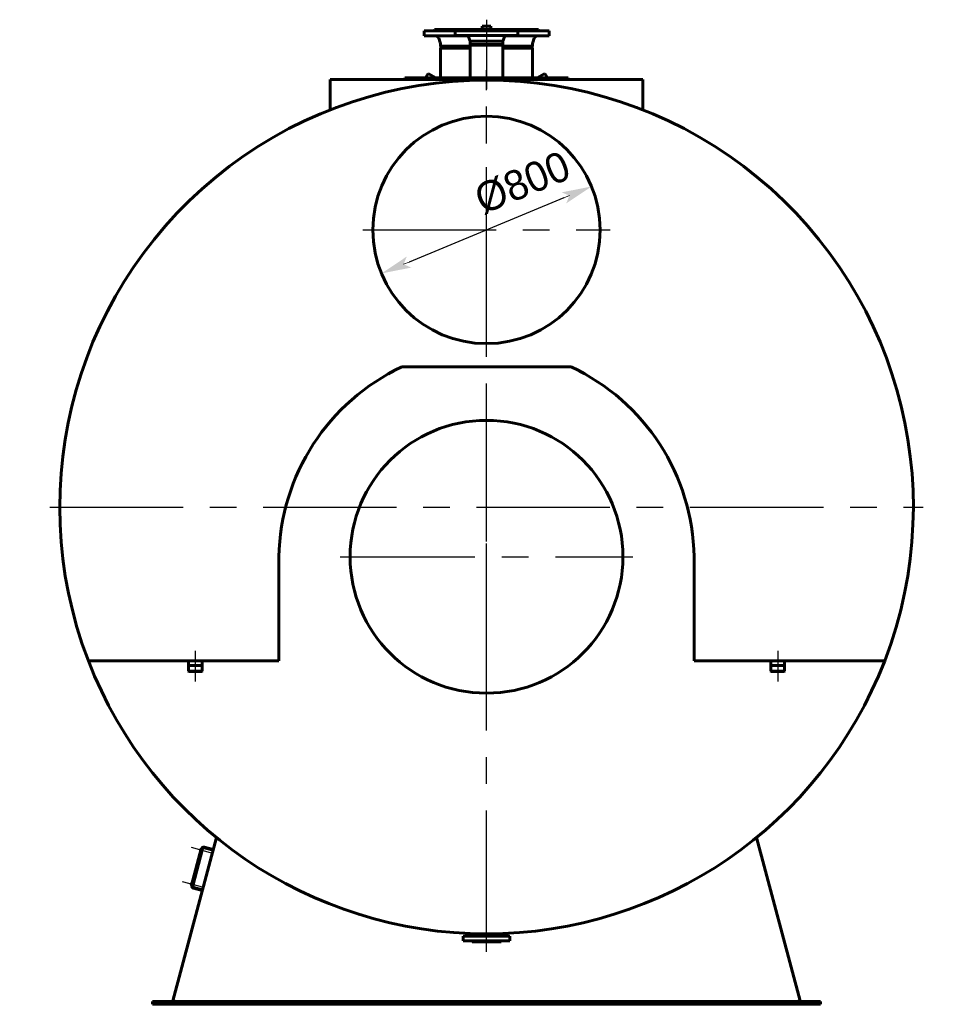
# Model space of a CAD drawing. Header units: millimetres. Extents: x 0 to 6430, y -148 to 841.
# Tile 5 of 6: x 4605 to 4824, y -115 to 116. Entities that reach past the tile are written whole.
import ezdxf

# ---------------------------------------------------------------- set-up
doc = ezdxf.new("R2010")
doc.units = ezdxf.units.MM
for name, pattern in [('CENTER_per10_scale0.984252', [50, 31.25, -6.25, 6.25, -6.25]), ('CENTER_per13_scale0.994613', [50.526316, 31.578947, -6.315789, 6.315789, -6.315789]), ('CENTER_per1_scale0.029528', [1.5, 0.9375, -0.1875, 0.1875, -0.1875]), ('CENTER_per1_scale0.087874', [4.46399, 2.789994, -0.557999, 0.557999, -0.557999]), ('CENTER_per1_scale0.163386', [8.3, 5.1875, -1.0375, 1.0375, -1.0375]), ('CENTER_per1_scale0.334646', [17, 10.625, -2.125, 2.125, -2.125]), ('CENTER_per1_scale0.374016', [19, 11.875, -2.375, 2.375, -2.375]), ('CENTER_per1_scale0.748031', [38, 23.75, -4.75, 4.75, -4.75]), ('CENTER_per3_scale0.984791', [50.027388, 31.267118, -6.253424, 6.253424, -6.253424]), ('CENTER_per3c_scale0.985564', [50.066667, 31.291667, -6.258333, 6.258333, -6.258333])]:
    doc.linetypes.add(name, pattern=pattern)
doc.styles.add('TextStyle_1', font='T-FLEX Type A.TTF', dxfattribs={"height": 7})
doc.dimstyles.new('DIM_ST_4', dxfattribs={"dimtxt": 7, "dimasz": 7, "dimexe": 0, "dimexo": 0, "dimgap": 1.75, "dimtad": 1, "dimlfac": 14.999999, "dimrnd": 0.01, "dimdsep": 46, "dimtxsty": 'TextStyle_1', "dimblk": 'Arrow_3_C7_Status', "dimcen": 0.09, "dimclrd": 7, "dimclre": 7, "dimclrt": 7, "dimazin": 0, "dimtfac": 1, "dimtdec": 0, "dimtmove": 0, "dimatfit": 0, "dimldrblk": 'NONE', "dimfxl": 1, "dimtvp": 1, "dimtolj": 1, "dimarcsym": 0})

# ---------------------------------------------------------------- blocks, each defined once
blk = doc.blocks.new('Arrow_3_C7_Status')
at = {"color": 7, "linetype": 'Continuous', "lineweight": 0}
blk.add_line((-1, 0), (-0.8, 0), dxfattribs=at)
at = {"color": 7}
blk.add_solid([(-1, -0.2), (0, 0), (-0.8, 0), (-1, 0.2)], dxfattribs=at)
blk = doc.blocks.new('*D12')
at = {"color": 7, "lineweight": -2}
blk.add_line((18.17, 74.46), (-18.17, 59.41), dxfattribs=at)
at = {"layer": 'Defpoints', "color": 0}
for p in [(24.64, 77.14), (-18.17, 59.41)]:
    blk.add_point(p, dxfattribs=at)
at = {"color": 7, "lineweight": -2, "xscale": 7, "yscale": 7, "zscale": 7}
for p, rotation in [((24.64, 77.14), 22.50267634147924), ((-24.64, 56.73), 202.5026763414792)]:
    blk.add_blockref('Arrow_3_C7_Status', p, dxfattribs=dict(at, rotation=rotation))
at = {"color": 7, "insert": (8.44, 78.01), "char_height": 7, "attachment_point": 5, "rotation": 22.5027, "style": 'TextStyle_1'}
blk.add_mtext('\\A1;%%c800{\\H0.5x;\\S^ ;} ', dxfattribs=at)
blk = doc.blocks.new('_None')
blk = doc.blocks.new('Проекция_11')
at = {"color": 7, "linetype": 'CENTER_per1_scale0.029528', "lineweight": 25}
for p, q in [((0, 116.26667), (0, 111.50001)), ((0, -102.40001), (0, -97.63334))]:
    blk.add_line(p, q, dxfattribs=at)
at = {"color": 7, "linetype": 'CENTER_per1_scale0.374016', "lineweight": 25}
blk.add_line((0, 116.06667), (0, 110.13334), dxfattribs=at)
at = {"color": 7, "linetype": 'Continuous', "lineweight": 60}
for p, q in [((-14.66667, 113.66667), (-7.33333, 113.66667)), ((-14.66667, 113.66667), (-14.66667, 112.46667)), ((-12.16667, 113.93334), (-5.26667, 113.93334)), ((-6.77512, 113.66667), (-7.33333, 113.66667)), ((-7.33333, 113.66667), (-7.33333, 112.53334)), ((7.33333, 113.66667), (-6.77512, 113.66667)), ((-5.36667, 113.73334), (-5.36667, 113.66667)), ((-5.36667, 113.73334), (5.36667, 113.73334)), ((-5.26667, 113.93334), (5.26667, 113.93334)), ((-5.26667, 113.93334), (-5.26667, 113.83334)), ((-1, 113.93334), (-1, 114.73334)), ((-1, 114.73334), (1, 114.73334)), ((1, 113.93334), (1, 114.73334)), ((5.26667, 113.93334), (12.16667, 113.93334)), ((5.26667, 113.83334), (5.26667, 113.93334)), ((5.36667, 113.66667), (5.36667, 113.73334)), ((7.33333, 113.66667), (14.66667, 113.66667)), ((7.33333, 112.53334), (7.33333, 113.66667)), ((14.66667, 112.46667), (14.66667, 113.66667)), ((-14.66667, 112.46667), (-4.36918, 112.46667)), ((-11.20898, 111.93898), (-10.84444, 110.93197)), ((-6.77512, 112.53334), (-7.33333, 112.53334)), ((7.33333, 112.53334), (-6.77512, 112.53334)), ((-4.22979, 112.27215), (-3.81, 111.26667)), ((-3.81, 111.26667), (-3.81, 110.46667)), ((-3.81, 111.26667), (3.81, 111.26667)), ((3.81, 111.26667), (4.22979, 112.27215)), ((3.81, 110.46667), (3.81, 111.26667)), ((4.36918, 112.46667), (14.66667, 112.46667)), ((10.84444, 110.93197), (11.20898, 111.93898)), ((-10.79667, 110.65966), (-10.79667, 110.03532)), ((-10.79667, 110.03532), (-3.81, 110.03532)), ((-10.79667, 110.03532), (-10.73333, 109.98672)), ((-3.81, 109.60001), (-10.79667, 109.60001)), ((-10.79667, 109.60001), (-10.79667, 102.60001)), ((-10.73333, 109.98672), (-10.73333, 109.60001)), ((-3.81, 109.98672), (-10.73333, 109.98672)), ((-3.81, 110.46667), (3.81, 110.46667)), ((3.81, 110.26667), (-3.81, 110.26667)), ((-3.81, 110.26667), (-3.81, 102.60001)), ((-3.8, 110.46667), (-3.8, 110.26667)), ((3.8, 110.26667), (3.8, 110.46667)), ((3.81, 102.60001), (3.81, 110.26667)), ((3.81, 110.03532), (10.79667, 110.03532)), ((10.73333, 109.98672), (3.81, 109.98672)), ((10.79667, 109.60001), (3.81, 109.60001)), ((10.73333, 109.98672), (10.79667, 110.03532)), ((10.73333, 109.60001), (10.73333, 109.98672)), ((10.79667, 110.03532), (10.79667, 110.65966)), ((10.79667, 102.60001), (10.79667, 109.60001)), ((36.67236, 102.26667), (-36.67236, 102.26667)), ((-36.67236, 102.26667), (-36.67236, 95.10964)), ((-19.16667, 102.60001), (-9.83333, 102.60001)), ((-19.16667, 102.60001), (-19.16667, 102.26667)), ((-13.69906, 103.64442), (-14.30205, 102.60001)), ((-11.89009, 102.60001), (-13.69906, 103.64442)), ((9.83333, 102.60001), (-9.83333, 102.60001)), ((-9.83333, 102.60001), (-9.83333, 102.26667)), ((9.83333, 102.60001), (19.16667, 102.60001)), ((9.83333, 102.26667), (9.83333, 102.60001)), ((13.69906, 103.64442), (11.89009, 102.60001)), ((13.69906, 103.64442), (14.30205, 102.60001)), ((19.16667, 102.26667), (19.16667, 102.60001)), ((36.67236, 95.10964), (36.67236, 102.26667)), ((-19.87313, 34.8), (19.87313, 34.8)), ((-21.81566, 33.83489), (-21.80452, 33.81265)), ((-48.7, -34.13334), (-48.7, -9.73333)), ((48.7, -9.73333), (48.7, -34.13334)), ((-93.41242, -34.13334), (-93.26948, -34.13334)), ((-93.26948, -34.13334), (-48.7, -34.13334)), ((-69.94334, -34.13334), (-69.94334, -35.26667)), ((-66.72334, -35.26667), (-66.72334, -34.13334)), ((48.7, -34.13334), (93.26948, -34.13334)), ((66.72334, -34.13334), (66.72334, -35.26667)), ((69.94334, -35.26667), (69.94334, -34.13334)), ((93.26948, -34.13334), (93.41242, -34.13334)), ((-66.72334, -35.26667), (-69.94334, -35.26667)), ((-69.92667, -35.26667), (-69.92667, -36.6)), ((-69.92667, -36.6), (-69.86, -36.66667)), ((-69.92667, -36.6), (-66.74, -36.6)), ((-66.80667, -36.66667), (-69.86, -36.66667)), ((-66.80667, -36.66667), (-66.74, -36.6)), ((-66.74, -36.6), (-66.74, -35.26667)), ((69.94334, -35.26667), (66.72334, -35.26667)), ((66.74, -35.26667), (66.74, -36.6)), ((66.74, -36.6), (69.92667, -36.6)), ((66.74, -36.6), (66.80667, -36.66667)), ((69.86, -36.66667), (66.80667, -36.66667)), ((69.86, -36.66667), (69.92667, -36.6)), ((69.92667, -36.6), (69.92667, -35.26667)), ((-73.61237, -113.92486), (-63.34737, -75.61534)), ((63.34737, -75.61534), (73.61237, -113.92486)), ((-66.95334, -78.25463), (-69.23094, -86.75478)), ((-68.92622, -86.90545), (-66.61411, -78.27651)), ((-67.03459, -78.32604), (-67.12604, -78.66733)), ((-66.96628, -78.30293), (-66.9856, -78.29775)), ((-66.82455, -78.28914), (-66.95334, -78.25463)), ((-66.82455, -78.28914), (-66.80729, -78.22475)), ((-66.47959, -78.54722), (-66.67277, -78.49545)), ((-66.20586, -78.04081), (-64.14522, -78.59296)), ((-66.15409, -77.84762), (-64.09345, -78.39977)), ((-67.09775, -78.71632), (-67.07843, -78.7215)), ((-66.72799, -78.70152), (-66.5348, -78.75328)), ((-66.5348, -78.75328), (-66.47959, -78.54722)), ((-69.17416, -86.31102), (-69.26561, -86.65232)), ((-69.23732, -86.70131), (-69.218, -86.70648)), ((-69.10215, -86.78929), (-69.23094, -86.75478)), ((-69.10585, -86.28792), (-69.12517, -86.28274)), ((-69.11941, -86.85369), (-69.10215, -86.78929)), ((-68.86756, -86.68651), (-68.67437, -86.73827)), ((-68.61916, -86.53221), (-68.81234, -86.48044)), ((-66.68164, -88.05903), (-68.74229, -87.50688)), ((-66.62988, -87.86584), (-68.69052, -87.3137)), ((-68.67437, -86.73827), (-68.61916, -86.53221)), ((-5.5, -98.73334), (3.88909, -98.73334)), ((-5.5, -98.73334), (-5.5, -99.86667)), ((-2.29434, -98.17372), (-2.40371, -98.47132)), ((2.40371, -98.47132), (2.29434, -98.17372)), ((3.88909, -98.73334), (5.5, -98.73334)), ((5.5, -99.86667), (5.5, -98.73334)), ((-5.5, -99.86667), (3.88909, -99.86667)), ((-3.4, -99.96667), (-3.4, -100.06667)), ((3.4, -100.06667), (-3.4, -100.06667)), ((3.4, -100.06667), (3.4, -99.96667)), ((3.88909, -99.86667), (5.5, -99.86667)), ((-78.33334, -114.06667), (-78.33334, -114.73334)), ((-78.33334, -114.06667), (78.33334, -114.06667)), ((-78.33334, -114.73334), (78.33334, -114.73334)), ((-73.08311, -114.06667), (-73.61237, -113.92486)), ((-72.96019, -114.06667), (-73.11263, -114.02582)), ((72.96019, -114.06667), (73.11263, -114.02582)), ((73.08311, -114.06667), (73.61237, -113.92486)), ((78.33334, -114.06667), (78.33334, -114.73334))]:
    blk.add_line(p, q, dxfattribs=at)
at = {"color": 7, "linetype": 'CENTER_per3_scale0.984791', "lineweight": 25}
blk.add_line((0, 114.60548), (0, 99.93334), dxfattribs=at)
at = {"color": 7, "linetype": 'CENTER_per3c_scale0.985564', "lineweight": 25}
for p, q in [((0, -100.53334), (0, 104.40001)), ((-102.46667, 1.93333), (102.46667, 1.93333))]:
    blk.add_line(p, q, dxfattribs=at)
at = {"color": 7, "linetype": 'CENTER_per10_scale0.984252', "lineweight": 25}
for p, q in [((0, 37.93334), (0, 95.93334)), ((-29, 66.93334), (29, 66.93334))]:
    blk.add_line(p, q, dxfattribs=at)
at = {"color": 7, "linetype": 'CENTER_per13_scale0.994613', "lineweight": 25}
for p, q in [((0, -44.06667), (0, 24.6)), ((-34.33333, -9.73333), (34.33333, -9.73333))]:
    blk.add_line(p, q, dxfattribs=at)
at = {"color": 7, "linetype": 'CENTER_per1_scale0.748031', "lineweight": 25}
for p, q in [((-68.33334, -31.8), (-68.33334, -39)), ((68.33334, -31.8), (68.33334, -39))]:
    blk.add_line(p, q, dxfattribs=at)
at = {"color": 7, "linetype": 'CENTER_per1_scale0.163386', "lineweight": 25}
for p, q in [((-69.2955, -77.90313), (-64.25337, -79.25416)), ((-71.43507, -85.88811), (-66.39294, -87.23915))]:
    blk.add_line(p, q, dxfattribs=at)
at = {"color": 7, "linetype": 'CENTER_per1_scale0.087874', "lineweight": 25}
blk.add_line((0, -100.80465), (0, -95.84038), dxfattribs=at)
at = {"color": 7, "linetype": 'CENTER_per1_scale0.334646', "lineweight": 25}
blk.add_line((0, -102.2), (0, -96.4), dxfattribs=at)
at = {"color": 7, "lineweight": 60, "flags": 128}
for points in [[(-93.41242, -34.13334), (-93.40088, -34.1411), (-93.37537, -34.14345), (-93.33844, -34.14141), (-93.294, -34.13645), (-93.26948, -34.13334)], [(93.26948, -34.13334), (93.31594, -34.13908), (93.35734, -34.14285), (93.38922, -34.14295), (93.40826, -34.13809), (93.41242, -34.13334)]]:
    blk.add_lwpolyline(points, dxfattribs=at)
at = {"color": 7, "linetype": 'Continuous', "lineweight": 60}
for centre, radius in [((0, 66.93334), 26.66667), ((0, -9.73333), 32)]:
    blk.add_circle(centre, radius, dxfattribs=at)
for centre, radius, start, end in [((-12.43333, 113.93334), 0.26667, 270, 0), ((-5.36667, 113.83334), 0.1, 270, 0), ((5.36667, 113.83334), 0.1, 179.9999928, 270), ((12.43333, 113.93334), 0.26667, 180, 270), ((-11.96121, 111.66667), 0.8, 19.900256, 90), ((-11.59667, 110.65966), 0.8, 360, 19.900256), ((-4.72195, 112.06667), 0.53333, 22.6605363, 61.0449756), ((4.72195, 112.06667), 0.53333, 118.9550244, 157.3394637), ((11.59667, 110.65966), 0.8, 160.099744, 180.0000012), ((11.96121, 111.66667), 0.8, 90, 160.099744), ((0, 1.93333), 100.13334, 338.888355, 201.111645), ((1.48198, -10.62), 50.18982, 115.181488, 178.9877405), ((-1.48198, -10.62), 50.18982, 1.0122595, 64.818512), ((0, -9.73333), 48.7, 116.5982305, 118.2157823), ((0, -9.73333), 48.7, 61.7842177, 63.4017695), ((0, 1.93333), 100.13334, 201.1116451, 338.888355), ((-66.99595, -78.33639), 0.04, 75, 165), ((-66.29213, -78.36278), 0.53333, 75, 165), ((-66.29213, -78.36278), 0.33333, 75, 165), ((-67.0874, -78.67768), 0.04, 165, 255), ((-69.22697, -86.66267), 0.04, 165, 255), ((-69.13552, -86.32138), 0.04, 75, 165), ((-68.60425, -86.99172), 0.53333, 165, 255), ((-68.60425, -86.99172), 0.33333, 165, 255), ((-2.77916, -98.33334), 0.4, 270, 339.8216199), ((2.77916, -98.33334), 0.4, 200.1783801, 270), ((-3.5, -99.96667), 0.1, 359.999997, 90), ((3.5, -99.96667), 0.1, 90, 180.000003), ((-74.32267, -118.72764), 4.85502, 75.5678785, 81.5873678), ((74.3568, -118.89661), 5.02717, 98.5157869, 104.3289671)]:
    blk.add_arc(centre, radius, start, end, dxfattribs=at)
dim = blk.add_diameter_dim_2p(p1=(-24.63631, 56.72729), p2=(24.63631, 77.13938), text='<>{\\H0.5x;\\S^ ;} ', dimstyle='DIM_ST_4')
dim.commit()
dim.dimension.update_dxf_attribs({"geometry": '*D12', "text_midpoint": (10.45023, 73.15676), "dimtype": 163})

msp = doc.modelspace()

# ---------------------------------------------------------------- block references
msp.add_blockref('Проекция_11', (4714.64, 0))

doc.saveas('drawing.dxf')
